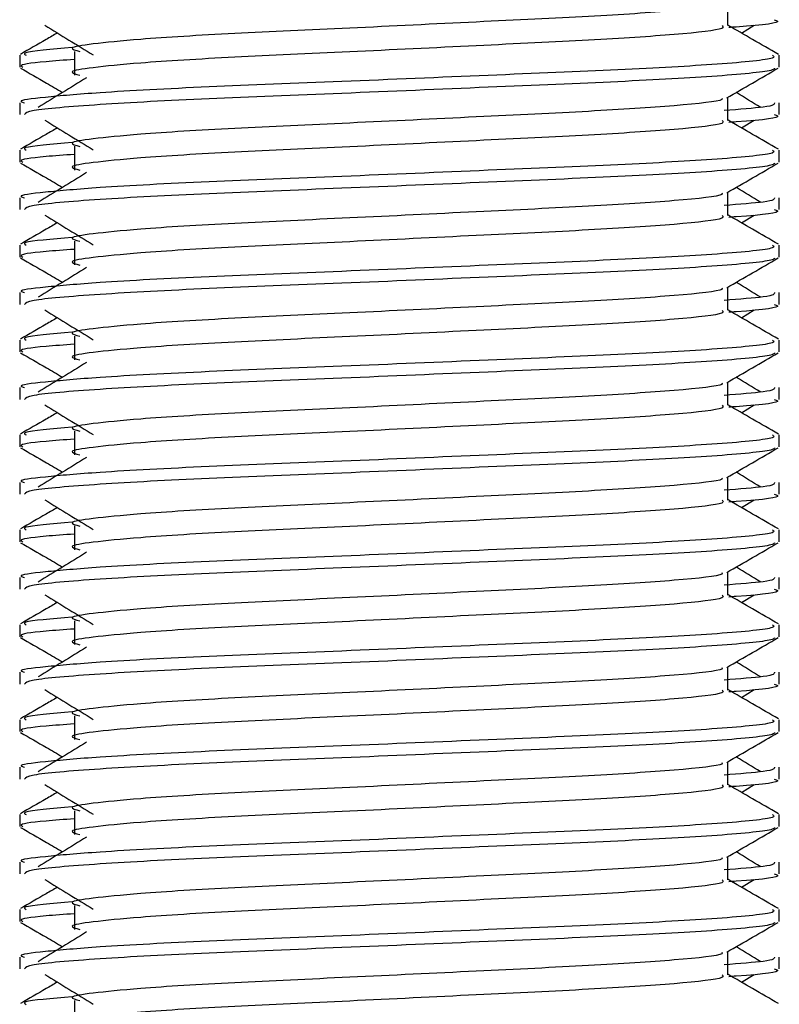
# Model space of a CAD drawing. Header units: millimetres. Extents: x 0 to 420, y 0 to 297.
# Tile 55 of 81: x 270.98 to 272.85, y 176.37 to 178.8. Entities that reach past the tile are written whole.
import ezdxf

# ---------------------------------------------------------------- set-up
doc = ezdxf.new("R2010")
doc.units = ezdxf.units.MM

msp = doc.modelspace()

# ---------------------------------------------------------------- linework, layer by layer
at = {"color": 7, "linetype": 'Continuous', "lineweight": 25}
for p, q in [((272.7246, 178.788), (272.7246, 178.8451)), ((272.7584, 178.7696), (272.7898, 178.7888)), ((271.1114, 178.7242), (271.1114, 178.6656)), ((270.9765, 178.7145), (270.9765, 178.6852)), ((272.8515, 178.6852), (272.8515, 178.7145)), ((272.7246, 178.5536), (272.7246, 178.6107)), ((270.9765, 178.5973), (270.9765, 178.5681)), ((272.8515, 178.5681), (272.8515, 178.5973)), ((272.7584, 178.5353), (272.7898, 178.5545)), ((271.1114, 178.4898), (271.1114, 178.4312)), ((270.9765, 178.4801), (270.9765, 178.4509)), ((272.8515, 178.4509), (272.8515, 178.4801)), ((270.9765, 178.3629), (270.9765, 178.3337)), ((272.7246, 178.3192), (272.7246, 178.3764)), ((272.8515, 178.3337), (272.8515, 178.3629)), ((272.7584, 178.3009), (272.7898, 178.3201)), ((270.9765, 178.2457), (270.9765, 178.2165)), ((271.1114, 178.2554), (271.1114, 178.1968)), ((272.8515, 178.2165), (272.8515, 178.2457)), ((272.7246, 178.0849), (272.7246, 178.142)), ((270.9765, 178.1286), (270.9765, 178.0994)), ((272.8515, 178.0994), (272.8515, 178.1286)), ((272.7584, 178.0665), (272.7898, 178.0857)), ((271.1114, 178.021), (271.1114, 177.9624)), ((270.9765, 178.0113), (270.9765, 177.9821)), ((272.8515, 177.9821), (272.8515, 178.0113)), ((272.7246, 177.8505), (272.7246, 177.9076)), ((270.9765, 177.8942), (270.9765, 177.865)), ((272.8515, 177.865), (272.8515, 177.8942)), ((272.7584, 177.8321), (272.7898, 177.8513)), ((270.9765, 177.777), (270.9765, 177.7477)), ((271.1114, 177.7867), (271.1114, 177.7281)), ((272.8515, 177.7477), (272.8515, 177.777)), ((270.9765, 177.6598), (270.9765, 177.6306)), ((272.7246, 177.6161), (272.7246, 177.6732)), ((272.8515, 177.6306), (272.8515, 177.6598)), ((272.7584, 177.5978), (272.7898, 177.617)), ((270.9765, 177.5426), (270.9765, 177.5134)), ((271.1114, 177.5523), (271.1114, 177.4937)), ((272.8515, 177.5134), (272.8515, 177.5426)), ((272.7246, 177.3817), (272.7246, 177.4389)), ((270.9765, 177.4254), (270.9765, 177.3962)), ((272.8515, 177.3962), (272.8515, 177.4254)), ((272.7584, 177.3634), (272.7898, 177.3826)), ((271.1114, 177.3179), (271.1114, 177.2593)), ((270.9765, 177.3082), (270.9765, 177.279)), ((272.8515, 177.279), (272.8515, 177.3082)), ((272.7246, 177.1473), (272.7246, 177.2045)), ((270.9765, 177.1911), (270.9765, 177.1618)), ((272.8515, 177.1618), (272.8515, 177.1911)), ((272.7584, 177.129), (272.7898, 177.1482)), ((270.9765, 177.0738), (270.9765, 177.0446)), ((271.1114, 177.0835), (271.1114, 177.0249)), ((272.8515, 177.0446), (272.8515, 177.0738)), ((270.9765, 176.9567), (270.9765, 176.9275)), ((272.7246, 176.913), (272.7246, 176.9701)), ((272.8515, 176.9275), (272.8515, 176.9567)), ((272.7584, 176.8946), (272.7898, 176.9138)), ((270.9765, 176.8395), (270.9765, 176.8102)), ((271.1114, 176.8492), (271.1114, 176.7906)), ((272.8515, 176.8102), (272.8515, 176.8395)), ((272.7246, 176.6786), (272.7246, 176.7357)), ((270.9765, 176.7223), (270.9765, 176.6931)), ((272.8515, 176.6931), (272.8515, 176.7223)), ((272.7584, 176.6602), (272.7898, 176.6795)), ((271.1114, 176.6148), (271.1114, 176.5562)), ((270.9765, 176.6051), (270.9765, 176.5759)), ((272.8515, 176.5759), (272.8515, 176.6051)), ((270.9765, 176.4879), (270.9765, 176.4587)), ((272.7246, 176.4442), (272.7246, 176.5014)), ((272.8515, 176.4587), (272.8515, 176.4879)), ((272.7584, 176.4259), (272.7898, 176.4451)), ((271.1114, 176.3804), (271.1114, 176.3218))]:
    msp.add_line(p, q, dxfattribs=at)
for points, knots in [([(272.7103, 178.8435), (272.7112, 178.8421), (272.7155, 178.8363), (272.6052, 178.8242), (272.3933, 178.8105), (272.1051, 178.7969), (271.7923, 178.7814), (271.496, 178.7685), (271.277, 178.7552), (271.1508, 178.7424), (271.0919, 178.7331), (271.1149, 178.7268), (271.1251, 178.7239)], [0, 0, 0, 0, 0.035107, 0.156135, 0.273953, 0.391653, 0.512699, 0.629093, 0.748412, 0.840135, 0.92875, 1, 1, 1, 1]), ([(272.8393, 178.8025), (272.8428, 178.8014), (272.8603, 178.7958), (272.8151, 178.7888), (272.7333, 178.7835), (272.7272, 178.7831)], [0, 0, 0, 0, 0.18373, 0.938556, 1, 1, 1, 1]), ([(271.0382, 178.7888), (271.0582, 178.7766), (271.0981, 178.7521), (271.138, 178.7277), (271.1579, 178.7154)], [0, 0, 0, 0, 0.500011, 1, 1, 1, 1]), ([(272.7106, 178.7878), (272.7132, 178.7855), (272.7209, 178.7787), (272.6068, 178.7656), (272.3928, 178.7519), (272.1052, 178.7383), (271.7922, 178.7228), (271.496, 178.7099), (271.277, 178.6966), (271.1508, 178.6838), (271.0919, 178.6745), (271.1149, 178.6682), (271.1251, 178.6654)], [0, 0, 0, 0, 0.059132, 0.177163, 0.292064, 0.406849, 0.524898, 0.638409, 0.754774, 0.844226, 0.930647, 1, 1, 1, 1]), ([(272.8497, 178.7168), (272.8285, 178.7291), (272.7868, 178.7532), (272.7451, 178.7773), (272.7246, 178.7892)], [0, 0, 0, 0, 0.508368, 1, 1, 1, 1]), ([(271.0695, 178.7696), (271.0603, 178.7643), (271.0299, 178.7467), (270.9995, 178.7291), (270.9783, 178.7168)], [0, 0, 0, 0, 0.303338, 1, 1, 1, 1]), ([(271.1062, 178.7337), (271.0555, 178.7294), (270.9775, 178.7227), (270.9888, 178.7166), (270.9927, 178.7145)], [0, 0, 0, 0, 0.651043, 1, 1, 1, 1]), ([(272.8353, 178.7145), (272.8382, 178.7122), (272.847, 178.7054), (272.7152, 178.6924), (272.4678, 178.6787), (272.1352, 178.6651), (271.7731, 178.6496), (271.4308, 178.6366), (271.1764, 178.6233), (271.0339, 178.6106), (270.9688, 178.6029), (270.9845, 178.5984), (270.9882, 178.5973)], [0, 0, 0, 0, 0.0610772, 0.1845123, 0.3046768, 0.4247211, 0.5481742, 0.6668878, 0.7885815, 0.8821287, 0.9725098, 1, 1, 1, 1]), ([(271.1114, 178.7042), (271.0865, 178.7024), (271.0099, 178.6968), (270.9734, 178.6908), (270.9822, 178.6863), (270.9843, 178.6852)], [0, 0, 0, 0, 0.270543, 0.831179, 1, 1, 1, 1]), ([(270.9787, 178.6829), (270.9999, 178.6706), (271.0345, 178.6506), (271.0691, 178.6306), (271.0824, 178.6229)], [0, 0, 0, 0, 0.61317, 1, 1, 1, 1]), ([(272.8403, 178.6827), (272.8396, 178.6813), (272.8366, 178.6752), (272.7155, 178.6631), (272.4677, 178.6494), (272.1351, 178.6358), (271.7734, 178.6203), (271.4296, 178.6073), (271.159, 178.5928), (270.9959, 178.579), (270.9908, 178.5713), (270.9886, 178.5681)], [0, 0, 0, 0, 0.039912, 0.166158, 0.289058, 0.411836, 0.5381, 0.659517, 0.783982, 0.909693, 1, 1, 1, 1]), ([(272.7221, 178.6093), (272.7433, 178.6215), (272.7857, 178.6461), (272.8281, 178.6706), (272.8493, 178.6829)], [0, 0, 0, 0, 0.499936, 1, 1, 1, 1]), ([(271.1417, 178.6592), (271.1217, 178.6469), (271.0818, 178.6225), (271.0419, 178.598), (271.022, 178.5858)], [0, 0, 0, 0, 0.49999, 1, 1, 1, 1]), ([(272.7103, 178.6091), (272.7112, 178.6078), (272.7155, 178.6019), (272.6052, 178.5898), (272.3933, 178.5762), (272.1051, 178.5625), (271.7923, 178.5471), (271.496, 178.5341), (271.277, 178.5208), (271.1508, 178.5081), (271.0919, 178.4987), (271.1149, 178.4924), (271.1251, 178.4896)], [0, 0, 0, 0, 0.035107, 0.156135, 0.273953, 0.391653, 0.512699, 0.629093, 0.748412, 0.840135, 0.92875, 1, 1, 1, 1]), ([(272.806, 178.5858), (272.7861, 178.598), (272.7659, 178.6104), (272.7458, 178.6227), (272.7456, 178.6229)], [0, 0, 0, 0, 0.989832, 1, 1, 1, 1]), ([(272.8398, 178.5973), (272.8399, 178.5938), (272.8402, 178.5876), (272.7533, 178.5809), (272.7158, 178.578)], [0, 0, 0, 0, 0.567169, 1, 1, 1, 1]), ([(271.0382, 178.5545), (271.0582, 178.5422), (271.0981, 178.5178), (271.138, 178.4933), (271.1579, 178.4811)], [0, 0, 0, 0, 0.500011, 1, 1, 1, 1]), ([(272.7106, 178.5534), (272.7132, 178.5512), (272.7209, 178.5443), (272.6068, 178.5312), (272.3928, 178.5176), (272.1052, 178.5039), (271.7922, 178.4885), (271.496, 178.4755), (271.277, 178.4622), (271.1508, 178.4495), (271.0919, 178.4401), (271.1149, 178.4338), (271.1251, 178.431)], [0, 0, 0, 0, 0.059132, 0.177163, 0.292064, 0.406849, 0.524898, 0.638409, 0.754774, 0.844226, 0.930647, 1, 1, 1, 1]), ([(272.8497, 178.4824), (272.8285, 178.4947), (272.7868, 178.5188), (272.7451, 178.543), (272.7246, 178.5548)], [0, 0, 0, 0, 0.508368, 1, 1, 1, 1]), ([(272.8393, 178.5681), (272.8428, 178.567), (272.8603, 178.5614), (272.8151, 178.5544), (272.7333, 178.5492), (272.7272, 178.5488)], [0, 0, 0, 0, 0.18373, 0.938556, 1, 1, 1, 1]), ([(271.0695, 178.5353), (271.0603, 178.5299), (271.0299, 178.5123), (270.9995, 178.4947), (270.9783, 178.4824)], [0, 0, 0, 0, 0.303338, 1, 1, 1, 1]), ([(271.1062, 178.4993), (271.0555, 178.495), (270.9775, 178.4883), (270.9888, 178.4822), (270.9927, 178.4801)], [0, 0, 0, 0, 0.651043, 1, 1, 1, 1]), ([(272.8353, 178.4801), (272.8382, 178.4779), (272.847, 178.4711), (272.7152, 178.458), (272.4678, 178.4443), (272.1352, 178.4307), (271.7731, 178.4152), (271.4308, 178.4023), (271.1764, 178.389), (271.0339, 178.3762), (270.9688, 178.3686), (270.9845, 178.364), (270.9882, 178.3629)], [0, 0, 0, 0, 0.061077, 0.184512, 0.304677, 0.424721, 0.548174, 0.666888, 0.788581, 0.882129, 0.97251, 1, 1, 1, 1]), ([(271.1114, 178.4698), (271.0865, 178.468), (271.0099, 178.4624), (270.9734, 178.4564), (270.9822, 178.4519), (270.9843, 178.4509)], [0, 0, 0, 0, 0.270543, 0.831179, 1, 1, 1, 1]), ([(270.9787, 178.4485), (270.9999, 178.4362), (271.0345, 178.4162), (271.0691, 178.3962), (271.0824, 178.3885)], [0, 0, 0, 0, 0.61317, 1, 1, 1, 1]), ([(272.8403, 178.4484), (272.8396, 178.4469), (272.8366, 178.4408), (272.7155, 178.4287), (272.4677, 178.415), (272.1351, 178.4014), (271.7734, 178.3859), (271.4296, 178.373), (271.159, 178.3585), (270.9959, 178.3446), (270.9908, 178.3369), (270.9886, 178.3337)], [0, 0, 0, 0, 0.039912, 0.166158, 0.289058, 0.411836, 0.5381, 0.659517, 0.783982, 0.909693, 1, 1, 1, 1]), ([(272.7221, 178.3749), (272.7433, 178.3872), (272.7857, 178.4117), (272.8281, 178.4362), (272.8493, 178.4485)], [0, 0, 0, 0, 0.499936, 1, 1, 1, 1]), ([(271.1417, 178.4248), (271.1217, 178.4126), (271.0818, 178.3881), (271.0419, 178.3636), (271.022, 178.3514)], [0, 0, 0, 0, 0.49999, 1, 1, 1, 1]), ([(272.806, 178.3514), (272.7861, 178.3636), (272.7659, 178.376), (272.7458, 178.3884), (272.7456, 178.3885)], [0, 0, 0, 0, 0.989832, 1, 1, 1, 1]), ([(272.7103, 178.3747), (272.7112, 178.3734), (272.7155, 178.3675), (272.6052, 178.3554), (272.3933, 178.3418), (272.1051, 178.3282), (271.7923, 178.3127), (271.496, 178.2997), (271.277, 178.2864), (271.1508, 178.2737), (271.0919, 178.2643), (271.1149, 178.258), (271.1251, 178.2552)], [0, 0, 0, 0, 0.035107, 0.156135, 0.273953, 0.391653, 0.512699, 0.629093, 0.748412, 0.840135, 0.92875, 1, 1, 1, 1]), ([(272.8398, 178.3629), (272.8399, 178.3594), (272.8402, 178.3533), (272.7533, 178.3466), (272.7158, 178.3437)], [0, 0, 0, 0, 0.567169, 1, 1, 1, 1]), ([(271.0382, 178.3201), (271.0582, 178.3079), (271.0981, 178.2834), (271.138, 178.2589), (271.1579, 178.2467)], [0, 0, 0, 0, 0.500011, 1, 1, 1, 1]), ([(272.7106, 178.319), (272.7132, 178.3168), (272.7209, 178.31), (272.6068, 178.2969), (272.3928, 178.2832), (272.1052, 178.2696), (271.7922, 178.2541), (271.496, 178.2411), (271.277, 178.2278), (271.1508, 178.2151), (271.0919, 178.2057), (271.1149, 178.1994), (271.1251, 178.1966)], [0, 0, 0, 0, 0.059132, 0.177163, 0.292064, 0.406849, 0.524898, 0.638409, 0.754774, 0.844226, 0.930647, 1, 1, 1, 1]), ([(272.8497, 178.2481), (272.8285, 178.2603), (272.7868, 178.2844), (272.7451, 178.3086), (272.7246, 178.3204)], [0, 0, 0, 0, 0.508368, 1, 1, 1, 1]), ([(272.8393, 178.3337), (272.8428, 178.3326), (272.8603, 178.327), (272.8151, 178.32), (272.7333, 178.3148), (272.7272, 178.3144)], [0, 0, 0, 0, 0.18373, 0.938556, 1, 1, 1, 1]), ([(271.0695, 178.3009), (271.0603, 178.2955), (271.0299, 178.2779), (270.9995, 178.2603), (270.9783, 178.2481)], [0, 0, 0, 0, 0.303338, 1, 1, 1, 1]), ([(271.1062, 178.2649), (271.0555, 178.2606), (270.9775, 178.254), (270.9888, 178.2479), (270.9927, 178.2457)], [0, 0, 0, 0, 0.651043, 1, 1, 1, 1]), ([(272.8353, 178.2457), (272.8382, 178.2435), (272.847, 178.2367), (272.7152, 178.2236), (272.4678, 178.21), (272.1352, 178.1963), (271.7731, 178.1808), (271.4308, 178.1679), (271.1764, 178.1546), (271.0339, 178.1418), (270.9688, 178.1342), (270.9845, 178.1296), (270.9882, 178.1286)], [0, 0, 0, 0, 0.061077, 0.184512, 0.304677, 0.424721, 0.548174, 0.666888, 0.788581, 0.882129, 0.97251, 1, 1, 1, 1]), ([(270.9787, 178.2141), (270.9999, 178.2019), (271.0345, 178.1819), (271.0691, 178.1618), (271.0824, 178.1541)], [0, 0, 0, 0, 0.61317, 1, 1, 1, 1]), ([(271.1114, 178.2354), (271.0865, 178.2336), (271.0099, 178.228), (270.9734, 178.2221), (270.9822, 178.2175), (270.9843, 178.2165)], [0, 0, 0, 0, 0.270543, 0.831179, 1, 1, 1, 1]), ([(272.8403, 178.214), (272.8396, 178.2125), (272.8366, 178.2065), (272.7155, 178.1943), (272.4677, 178.1807), (272.1351, 178.167), (271.7734, 178.1515), (271.4296, 178.1386), (271.159, 178.1241), (270.9959, 178.1103), (270.9908, 178.1026), (270.9886, 178.0994)], [0, 0, 0, 0, 0.039912, 0.166158, 0.289058, 0.411836, 0.5381, 0.659517, 0.783982, 0.909693, 1, 1, 1, 1]), ([(272.7221, 178.1405), (272.7433, 178.1528), (272.7857, 178.1773), (272.8281, 178.2019), (272.8493, 178.2141)], [0, 0, 0, 0, 0.499936, 1, 1, 1, 1]), ([(271.1417, 178.1904), (271.1217, 178.1782), (271.0818, 178.1537), (271.0419, 178.1293), (271.022, 178.117)], [0, 0, 0, 0, 0.49999, 1, 1, 1, 1]), ([(272.7103, 178.1403), (272.7112, 178.139), (272.7155, 178.1331), (272.6052, 178.1211), (272.3933, 178.1074), (272.1051, 178.0938), (271.7923, 178.0783), (271.496, 178.0653), (271.277, 178.052), (271.1508, 178.0393), (271.0919, 178.03), (271.1149, 178.0236), (271.1251, 178.0208)], [0, 0, 0, 0, 0.035107, 0.156135, 0.273953, 0.391653, 0.512699, 0.629093, 0.748412, 0.840135, 0.92875, 1, 1, 1, 1]), ([(272.806, 178.117), (272.7861, 178.1293), (272.7659, 178.1416), (272.7458, 178.154), (272.7456, 178.1541)], [0, 0, 0, 0, 0.989832, 1, 1, 1, 1]), ([(272.8398, 178.1286), (272.8399, 178.1251), (272.8402, 178.1189), (272.7533, 178.1122), (272.7158, 178.1093)], [0, 0, 0, 0, 0.567169, 1, 1, 1, 1]), ([(272.8393, 178.0994), (272.8428, 178.0983), (272.8603, 178.0926), (272.8151, 178.0857), (272.7333, 178.0804), (272.7272, 178.08)], [0, 0, 0, 0, 0.18373, 0.938556, 1, 1, 1, 1]), ([(271.0382, 178.0857), (271.0582, 178.0735), (271.0981, 178.049), (271.138, 178.0245), (271.1579, 178.0123)], [0, 0, 0, 0, 0.500011, 1, 1, 1, 1]), ([(272.7106, 178.0847), (272.7132, 178.0824), (272.7209, 178.0756), (272.6068, 178.0625), (272.3928, 178.0488), (272.1052, 178.0352), (271.7922, 178.0197), (271.496, 178.0067), (271.277, 177.9934), (271.1508, 177.9807), (271.0919, 177.9714), (271.1149, 177.9651), (271.1251, 177.9622)], [0, 0, 0, 0, 0.059132, 0.177163, 0.292064, 0.406849, 0.524898, 0.638409, 0.754774, 0.844226, 0.930647, 1, 1, 1, 1]), ([(272.8497, 178.0137), (272.8285, 178.0259), (272.7868, 178.0501), (272.7451, 178.0742), (272.7246, 178.0861)], [0, 0, 0, 0, 0.508368, 1, 1, 1, 1]), ([(271.0695, 178.0665), (271.0603, 178.0612), (271.0299, 178.0436), (270.9995, 178.0259), (270.9783, 178.0137)], [0, 0, 0, 0, 0.3033381, 1, 1, 1, 1]), ([(271.1062, 178.0305), (271.0555, 178.0262), (270.9775, 178.0196), (270.9888, 178.0135), (270.9927, 178.0113)], [0, 0, 0, 0, 0.651043, 1, 1, 1, 1]), ([(272.8353, 178.0113), (272.8382, 178.0091), (272.847, 178.0023), (272.7152, 177.9893), (272.4678, 177.9756), (272.1352, 177.9619), (271.7731, 177.9465), (271.4308, 177.9335), (271.1764, 177.9202), (271.0339, 177.9075), (270.9688, 177.8998), (270.9845, 177.8953), (270.9882, 177.8942)], [0, 0, 0, 0, 0.061077, 0.184512, 0.304677, 0.424721, 0.548174, 0.666888, 0.788581, 0.882129, 0.97251, 1, 1, 1, 1]), ([(271.1114, 178.0011), (271.0865, 177.9992), (271.0099, 177.9936), (270.9734, 177.9877), (270.9822, 177.9832), (270.9843, 177.9821)], [0, 0, 0, 0, 0.270543, 0.831179, 1, 1, 1, 1]), ([(270.9787, 177.9798), (270.9999, 177.9675), (271.0345, 177.9475), (271.0691, 177.9275), (271.0824, 177.9197)], [0, 0, 0, 0, 0.61317, 1, 1, 1, 1]), ([(272.8403, 177.9796), (272.8396, 177.9781), (272.8366, 177.9721), (272.7155, 177.9599), (272.4677, 177.9463), (272.1351, 177.9326), (271.7734, 177.9172), (271.4296, 177.9042), (271.159, 177.8897), (270.9959, 177.8759), (270.9908, 177.8682), (270.9886, 177.865)], [0, 0, 0, 0, 0.039912, 0.166158, 0.289058, 0.411836, 0.5381, 0.659517, 0.783982, 0.909693, 1, 1, 1, 1]), ([(272.7221, 177.9061), (272.7433, 177.9184), (272.7857, 177.943), (272.8281, 177.9675), (272.8493, 177.9798)], [0, 0, 0, 0, 0.499936, 1, 1, 1, 1]), ([(271.1417, 177.9561), (271.1217, 177.9438), (271.0818, 177.9194), (271.0419, 177.8949), (271.022, 177.8827)], [0, 0, 0, 0, 0.49999, 1, 1, 1, 1]), ([(272.7103, 177.906), (272.7112, 177.9046), (272.7155, 177.8988), (272.6052, 177.8867), (272.3933, 177.873), (272.1051, 177.8594), (271.7923, 177.8439), (271.496, 177.831), (271.277, 177.8177), (271.1508, 177.8049), (271.0919, 177.7956), (271.1149, 177.7893), (271.1251, 177.7864)], [0, 0, 0, 0, 0.035107, 0.156135, 0.273953, 0.391653, 0.512699, 0.629093, 0.748412, 0.840135, 0.92875, 1, 1, 1, 1]), ([(272.806, 177.8827), (272.7861, 177.8949), (272.7659, 177.9072), (272.7458, 177.9196), (272.7456, 177.9197)], [0, 0, 0, 0, 0.989832, 1, 1, 1, 1]), ([(272.8398, 177.8942), (272.8399, 177.8907), (272.8402, 177.8845), (272.7533, 177.8778), (272.7158, 177.8749)], [0, 0, 0, 0, 0.567169, 1, 1, 1, 1]), ([(271.0382, 177.8513), (271.0582, 177.8391), (271.0981, 177.8146), (271.138, 177.7902), (271.1579, 177.7779)], [0, 0, 0, 0, 0.500011, 1, 1, 1, 1]), ([(272.7106, 177.8503), (272.7132, 177.848), (272.7209, 177.8412), (272.6068, 177.8281), (272.3928, 177.8144), (272.1052, 177.8008), (271.7922, 177.7853), (271.496, 177.7724), (271.277, 177.7591), (271.1508, 177.7463), (271.0919, 177.737), (271.1149, 177.7307), (271.1251, 177.7279)], [0, 0, 0, 0, 0.059132, 0.177163, 0.292064, 0.406849, 0.524898, 0.638409, 0.754774, 0.844226, 0.930647, 1, 1, 1, 1]), ([(272.8497, 177.7793), (272.8285, 177.7916), (272.7868, 177.8157), (272.7451, 177.8398), (272.7246, 177.8517)], [0, 0, 0, 0, 0.5083681, 1, 1, 1, 1]), ([(272.8393, 177.865), (272.8428, 177.8639), (272.8603, 177.8583), (272.8151, 177.8513), (272.7333, 177.846), (272.7272, 177.8456)], [0, 0, 0, 0, 0.18373, 0.938556, 1, 1, 1, 1]), ([(271.0695, 177.8321), (271.0603, 177.8268), (271.0299, 177.8092), (270.9995, 177.7916), (270.9783, 177.7793)], [0, 0, 0, 0, 0.303338, 1, 1, 1, 1]), ([(272.8353, 177.777), (272.8382, 177.7747), (272.847, 177.7679), (272.7152, 177.7549), (272.4678, 177.7412), (272.1352, 177.7276), (271.7731, 177.7121), (271.4308, 177.6991), (271.1764, 177.6858), (271.0339, 177.6731), (270.9688, 177.6654), (270.9845, 177.6609), (270.9882, 177.6598)], [0, 0, 0, 0, 0.061077, 0.184512, 0.304677, 0.424721, 0.548174, 0.666888, 0.788581, 0.882129, 0.97251, 1, 1, 1, 1]), ([(271.1062, 177.7962), (271.0555, 177.7919), (270.9775, 177.7852), (270.9888, 177.7791), (270.9927, 177.777)], [0, 0, 0, 0, 0.651043, 1, 1, 1, 1]), ([(271.1114, 177.7667), (271.0865, 177.7649), (271.0099, 177.7593), (270.9734, 177.7533), (270.9822, 177.7488), (270.9843, 177.7477)], [0, 0, 0, 0, 0.270543, 0.831179, 1, 1, 1, 1]), ([(270.9787, 177.7454), (270.9999, 177.7331), (271.0345, 177.7131), (271.0691, 177.6931), (271.0824, 177.6854)], [0, 0, 0, 0, 0.61317, 1, 1, 1, 1]), ([(272.8403, 177.7452), (272.8396, 177.7438), (272.8366, 177.7377), (272.7155, 177.7256), (272.4677, 177.7119), (272.1351, 177.6983), (271.7734, 177.6828), (271.4296, 177.6698), (271.159, 177.6553), (270.9959, 177.6415), (270.9908, 177.6338), (270.9886, 177.6306)], [0, 0, 0, 0, 0.039912, 0.166158, 0.289058, 0.411836, 0.5381, 0.659517, 0.783982, 0.909693, 1, 1, 1, 1]), ([(272.7221, 177.6718), (272.7433, 177.684), (272.7857, 177.7086), (272.8281, 177.7331), (272.8493, 177.7454)], [0, 0, 0, 0, 0.499936, 1, 1, 1, 1]), ([(271.1417, 177.7217), (271.1217, 177.7094), (271.0818, 177.685), (271.0419, 177.6605), (271.022, 177.6483)], [0, 0, 0, 0, 0.49999, 1, 1, 1, 1]), ([(272.806, 177.6483), (272.7861, 177.6605), (272.7659, 177.6729), (272.7458, 177.6852), (272.7456, 177.6854)], [0, 0, 0, 0, 0.989832, 1, 1, 1, 1]), ([(272.7103, 177.6716), (272.7112, 177.6703), (272.7155, 177.6644), (272.6052, 177.6523), (272.3933, 177.6387), (272.1051, 177.625), (271.7923, 177.6096), (271.496, 177.5966), (271.277, 177.5833), (271.1508, 177.5706), (271.0919, 177.5612), (271.1149, 177.5549), (271.1251, 177.5521)], [0, 0, 0, 0, 0.035107, 0.156135, 0.273953, 0.391653, 0.512699, 0.629093, 0.748412, 0.840135, 0.92875, 1, 1, 1, 1]), ([(272.8398, 177.6598), (272.8399, 177.6563), (272.8402, 177.6501), (272.7533, 177.6434), (272.7158, 177.6405)], [0, 0, 0, 0, 0.567169, 1, 1, 1, 1]), ([(272.8393, 177.6306), (272.8428, 177.6295), (272.8603, 177.6239), (272.8151, 177.6169), (272.7333, 177.6117), (272.7272, 177.6113)], [0, 0, 0, 0, 0.18373, 0.938556, 1, 1, 1, 1]), ([(271.0382, 177.617), (271.0582, 177.6047), (271.0981, 177.5803), (271.138, 177.5558), (271.1579, 177.5436)], [0, 0, 0, 0, 0.500011, 1, 1, 1, 1]), ([(272.7106, 177.6159), (272.7132, 177.6136), (272.7209, 177.6068), (272.6068, 177.5937), (272.3928, 177.5801), (272.1052, 177.5664), (271.7922, 177.551), (271.496, 177.538), (271.277, 177.5247), (271.1508, 177.512), (271.0919, 177.5026), (271.1149, 177.4963), (271.1251, 177.4935)], [0, 0, 0, 0, 0.059132, 0.177163, 0.292064, 0.406849, 0.524898, 0.638409, 0.754774, 0.844226, 0.930647, 1, 1, 1, 1]), ([(272.8497, 177.5449), (272.8285, 177.5572), (272.7868, 177.5813), (272.7451, 177.6055), (272.7246, 177.6173)], [0, 0, 0, 0, 0.508368, 1, 1, 1, 1]), ([(271.0695, 177.5978), (271.0603, 177.5924), (271.0299, 177.5748), (270.9995, 177.5572), (270.9783, 177.5449)], [0, 0, 0, 0, 0.303338, 1, 1, 1, 1]), ([(271.1062, 177.5618), (271.0555, 177.5575), (270.9775, 177.5508), (270.9888, 177.5447), (270.9927, 177.5426)], [0, 0, 0, 0, 0.651043, 1, 1, 1, 1]), ([(272.8353, 177.5426), (272.8382, 177.5403), (272.847, 177.5336), (272.7152, 177.5205), (272.4678, 177.5068), (272.1352, 177.4932), (271.7731, 177.4777), (271.4308, 177.4648), (271.1764, 177.4515), (271.0339, 177.4387), (270.9688, 177.431), (270.9845, 177.4265), (270.9882, 177.4254)], [0, 0, 0, 0, 0.061077, 0.184512, 0.304677, 0.424721, 0.548174, 0.666888, 0.788581, 0.882129, 0.97251, 1, 1, 1, 1]), ([(271.1114, 177.5323), (271.0865, 177.5305), (271.0099, 177.5249), (270.9734, 177.5189), (270.9822, 177.5144), (270.9843, 177.5134)], [0, 0, 0, 0, 0.270543, 0.831179, 1, 1, 1, 1]), ([(270.9787, 177.511), (270.9999, 177.4987), (271.0345, 177.4787), (271.0691, 177.4587), (271.0824, 177.451)], [0, 0, 0, 0, 0.61317, 1, 1, 1, 1]), ([(272.8403, 177.5109), (272.8396, 177.5094), (272.8366, 177.5033), (272.7155, 177.4912), (272.4677, 177.4775), (272.1351, 177.4639), (271.7734, 177.4484), (271.4296, 177.4355), (271.159, 177.421), (270.9959, 177.4071), (270.9908, 177.3994), (270.9886, 177.3962)], [0, 0, 0, 0, 0.0399117, 0.1661575, 0.2890582, 0.4118359, 0.5381002, 0.6595169, 0.7839817, 0.9096926, 1, 1, 1, 1]), ([(272.7221, 177.4374), (272.7433, 177.4497), (272.7857, 177.4742), (272.8281, 177.4987), (272.8493, 177.511)], [0, 0, 0, 0, 0.499936, 1, 1, 1, 1]), ([(271.1417, 177.4873), (271.1217, 177.4751), (271.0818, 177.4506), (271.0419, 177.4261), (271.022, 177.4139)], [0, 0, 0, 0, 0.49999, 1, 1, 1, 1]), ([(272.7103, 177.4372), (272.7112, 177.4359), (272.7155, 177.43), (272.6052, 177.4179), (272.3933, 177.4043), (272.1051, 177.3906), (271.7923, 177.3752), (271.496, 177.3622), (271.277, 177.3489), (271.1508, 177.3362), (271.0919, 177.3268), (271.1149, 177.3205), (271.1251, 177.3177)], [0, 0, 0, 0, 0.035107, 0.156135, 0.273953, 0.391653, 0.512699, 0.629093, 0.748412, 0.840135, 0.92875, 1, 1, 1, 1]), ([(272.806, 177.4139), (272.7861, 177.4261), (272.7659, 177.4385), (272.7458, 177.4509), (272.7456, 177.451)], [0, 0, 0, 0, 0.989832, 1, 1, 1, 1]), ([(272.8398, 177.4254), (272.8399, 177.4219), (272.8402, 177.4158), (272.7533, 177.4091), (272.7158, 177.4062)], [0, 0, 0, 0, 0.567169, 1, 1, 1, 1]), ([(272.8393, 177.3962), (272.8428, 177.3951), (272.8603, 177.3895), (272.8151, 177.3825), (272.7333, 177.3773), (272.7272, 177.3769)], [0, 0, 0, 0, 0.18373, 0.938556, 1, 1, 1, 1]), ([(271.0695, 177.3634), (271.0603, 177.358), (271.0299, 177.3404), (270.9995, 177.3228), (270.9783, 177.3106)], [0, 0, 0, 0, 0.3033381, 1, 1, 1, 1]), ([(271.0382, 177.3826), (271.0582, 177.3704), (271.0981, 177.3459), (271.138, 177.3214), (271.1579, 177.3092)], [0, 0, 0, 0, 0.500011, 1, 1, 1, 1]), ([(272.7106, 177.3815), (272.7132, 177.3793), (272.7209, 177.3725), (272.6068, 177.3594), (272.3928, 177.3457), (272.1052, 177.3321), (271.7922, 177.3166), (271.496, 177.3036), (271.277, 177.2903), (271.1508, 177.2776), (271.0919, 177.2682), (271.1149, 177.2619), (271.1251, 177.2591)], [0, 0, 0, 0, 0.059132, 0.177163, 0.292064, 0.406849, 0.524898, 0.638409, 0.754774, 0.844226, 0.930647, 1, 1, 1, 1]), ([(272.8497, 177.3106), (272.8285, 177.3228), (272.7868, 177.3469), (272.7451, 177.3711), (272.7246, 177.3829)], [0, 0, 0, 0, 0.508368, 1, 1, 1, 1]), ([(271.1062, 177.3274), (271.0555, 177.3231), (270.9775, 177.3165), (270.9888, 177.3104), (270.9927, 177.3082)], [0, 0, 0, 0, 0.651043, 1, 1, 1, 1]), ([(272.8353, 177.3082), (272.8382, 177.306), (272.847, 177.2992), (272.7152, 177.2861), (272.4678, 177.2725), (272.1352, 177.2588), (271.7731, 177.2433), (271.4308, 177.2304), (271.1764, 177.2171), (271.0339, 177.2043), (270.9688, 177.1967), (270.9845, 177.1921), (270.9882, 177.1911)], [0, 0, 0, 0, 0.061077, 0.184512, 0.304677, 0.424721, 0.548174, 0.666888, 0.788581, 0.882129, 0.97251, 1, 1, 1, 1]), ([(271.1114, 177.2979), (271.0865, 177.2961), (271.0099, 177.2905), (270.9734, 177.2846), (270.9822, 177.28), (270.9843, 177.279)], [0, 0, 0, 0, 0.270543, 0.831179, 1, 1, 1, 1]), ([(270.9787, 177.2766), (270.9999, 177.2644), (271.0345, 177.2444), (271.0691, 177.2243), (271.0824, 177.2166)], [0, 0, 0, 0, 0.61317, 1, 1, 1, 1]), ([(272.8403, 177.2765), (272.8396, 177.275), (272.8366, 177.269), (272.7155, 177.2568), (272.4677, 177.2432), (272.1351, 177.2295), (271.7734, 177.214), (271.4296, 177.2011), (271.159, 177.1866), (270.9959, 177.1728), (270.9908, 177.1651), (270.9886, 177.1618)], [0, 0, 0, 0, 0.0399117, 0.1661575, 0.2890582, 0.4118359, 0.5381002, 0.6595169, 0.7839817, 0.9096926, 1, 1, 1, 1]), ([(272.7221, 177.203), (272.7433, 177.2153), (272.7857, 177.2398), (272.8281, 177.2644), (272.8493, 177.2766)], [0, 0, 0, 0, 0.499936, 1, 1, 1, 1]), ([(271.1417, 177.2529), (271.1217, 177.2407), (271.0818, 177.2162), (271.0419, 177.1918), (271.022, 177.1795)], [0, 0, 0, 0, 0.49999, 1, 1, 1, 1]), ([(272.806, 177.1795), (272.7861, 177.1918), (272.7659, 177.2041), (272.7458, 177.2165), (272.7456, 177.2166)], [0, 0, 0, 0, 0.989832, 1, 1, 1, 1]), ([(272.7103, 177.2028), (272.7112, 177.2015), (272.7155, 177.1956), (272.6052, 177.1836), (272.3933, 177.1699), (272.1051, 177.1563), (271.7923, 177.1408), (271.496, 177.1278), (271.277, 177.1145), (271.1508, 177.1018), (271.0919, 177.0925), (271.1149, 177.0861), (271.1251, 177.0833)], [0, 0, 0, 0, 0.035107, 0.156135, 0.273953, 0.391653, 0.512699, 0.629093, 0.748412, 0.840135, 0.92875, 1, 1, 1, 1]), ([(272.8398, 177.1911), (272.8399, 177.1876), (272.8402, 177.1814), (272.7533, 177.1747), (272.7158, 177.1718)], [0, 0, 0, 0, 0.567169, 1, 1, 1, 1]), ([(271.0382, 177.1482), (271.0582, 177.136), (271.0981, 177.1115), (271.138, 177.087), (271.1579, 177.0748)], [0, 0, 0, 0, 0.500011, 1, 1, 1, 1]), ([(272.7106, 177.1472), (272.7132, 177.1449), (272.7209, 177.1381), (272.6068, 177.125), (272.3928, 177.1113), (272.1052, 177.0977), (271.7922, 177.0822), (271.496, 177.0692), (271.277, 177.0559), (271.1508, 177.0432), (271.0919, 177.0339), (271.1149, 177.0276), (271.1251, 177.0247)], [0, 0, 0, 0, 0.059132, 0.177163, 0.292064, 0.406849, 0.524898, 0.638409, 0.754774, 0.844226, 0.930647, 1, 1, 1, 1]), ([(272.8497, 177.0762), (272.8285, 177.0884), (272.7868, 177.1126), (272.7451, 177.1367), (272.7246, 177.1486)], [0, 0, 0, 0, 0.508368, 1, 1, 1, 1]), ([(272.8393, 177.1618), (272.8428, 177.1608), (272.8603, 177.1551), (272.8151, 177.1482), (272.7333, 177.1429), (272.7272, 177.1425)], [0, 0, 0, 0, 0.18373, 0.938556, 1, 1, 1, 1]), ([(271.0695, 177.129), (271.0603, 177.1237), (271.0299, 177.106), (270.9995, 177.0884), (270.9783, 177.0762)], [0, 0, 0, 0, 0.303338, 1, 1, 1, 1]), ([(272.8353, 177.0738), (272.8382, 177.0716), (272.847, 177.0648), (272.7152, 177.0518), (272.4678, 177.0381), (272.1352, 177.0244), (271.7731, 177.009), (271.4308, 176.996), (271.1764, 176.9827), (271.0339, 176.97), (270.9688, 176.9623), (270.9845, 176.9577), (270.9882, 176.9567)], [0, 0, 0, 0, 0.061077, 0.184512, 0.304677, 0.424721, 0.548174, 0.666888, 0.788581, 0.882129, 0.97251, 1, 1, 1, 1]), ([(271.1062, 177.093), (271.0555, 177.0887), (270.9775, 177.0821), (270.9888, 177.076), (270.9927, 177.0738)], [0, 0, 0, 0, 0.651043, 1, 1, 1, 1]), ([(271.1114, 177.0636), (271.0865, 177.0617), (271.0099, 177.0561), (270.9734, 177.0502), (270.9822, 177.0457), (270.9843, 177.0446)], [0, 0, 0, 0, 0.270543, 0.831179, 1, 1, 1, 1]), ([(270.9787, 177.0423), (270.9999, 177.03), (271.0345, 177.01), (271.0691, 176.99), (271.0824, 176.9822)], [0, 0, 0, 0, 0.61317, 1, 1, 1, 1]), ([(272.8403, 177.0421), (272.8396, 177.0406), (272.8366, 177.0346), (272.7155, 177.0224), (272.4677, 177.0088), (272.1351, 176.9951), (271.7734, 176.9797), (271.4296, 176.9667), (271.159, 176.9522), (270.9959, 176.9384), (270.9908, 176.9307), (270.9886, 176.9275)], [0, 0, 0, 0, 0.039912, 0.166158, 0.289058, 0.411836, 0.5381, 0.659517, 0.783982, 0.909693, 1, 1, 1, 1]), ([(272.7221, 176.9686), (272.7433, 176.9809), (272.7857, 177.0055), (272.8281, 177.03), (272.8493, 177.0423)], [0, 0, 0, 0, 0.499936, 1, 1, 1, 1]), ([(271.1417, 177.0185), (271.1217, 177.0063), (271.0818, 176.9819), (271.0419, 176.9574), (271.022, 176.9452)], [0, 0, 0, 0, 0.49999, 1, 1, 1, 1]), ([(272.806, 176.9452), (272.7861, 176.9574), (272.7659, 176.9697), (272.7458, 176.9821), (272.7456, 176.9822)], [0, 0, 0, 0, 0.989832, 1, 1, 1, 1]), ([(272.7103, 176.9685), (272.7112, 176.9671), (272.7155, 176.9613), (272.6052, 176.9492), (272.3933, 176.9355), (272.1051, 176.9219), (271.7923, 176.9064), (271.496, 176.8935), (271.277, 176.8802), (271.1508, 176.8674), (271.0919, 176.8581), (271.1149, 176.8518), (271.1251, 176.8489)], [0, 0, 0, 0, 0.035107, 0.156135, 0.273953, 0.391653, 0.512699, 0.629093, 0.748412, 0.840135, 0.92875, 1, 1, 1, 1]), ([(272.8398, 176.9567), (272.8399, 176.9532), (272.8402, 176.947), (272.7533, 176.9403), (272.7158, 176.9374)], [0, 0, 0, 0, 0.567169, 1, 1, 1, 1]), ([(272.8393, 176.9275), (272.8428, 176.9264), (272.8603, 176.9208), (272.8151, 176.9138), (272.7333, 176.9085), (272.7272, 176.9081)], [0, 0, 0, 0, 0.18373, 0.938556, 1, 1, 1, 1]), ([(271.0382, 176.9138), (271.0582, 176.9016), (271.0981, 176.8771), (271.138, 176.8527), (271.1579, 176.8404)], [0, 0, 0, 0, 0.500011, 1, 1, 1, 1]), ([(272.7106, 176.9128), (272.7132, 176.9105), (272.7209, 176.9037), (272.6068, 176.8906), (272.3928, 176.8769), (272.1052, 176.8633), (271.7922, 176.8478), (271.496, 176.8349), (271.277, 176.8216), (271.1508, 176.8088), (271.0919, 176.7995), (271.1149, 176.7932), (271.1251, 176.7904)], [0, 0, 0, 0, 0.059132, 0.177163, 0.292064, 0.406849, 0.524898, 0.638409, 0.754774, 0.844226, 0.930647, 1, 1, 1, 1]), ([(272.8497, 176.8418), (272.8285, 176.8541), (272.7868, 176.8782), (272.7451, 176.9023), (272.7246, 176.9142)], [0, 0, 0, 0, 0.508368, 1, 1, 1, 1]), ([(271.0695, 176.8946), (271.0603, 176.8893), (271.0299, 176.8717), (270.9995, 176.8541), (270.9783, 176.8418)], [0, 0, 0, 0, 0.303338, 1, 1, 1, 1]), ([(271.1062, 176.8587), (271.0555, 176.8544), (270.9775, 176.8477), (270.9888, 176.8416), (270.9927, 176.8395)], [0, 0, 0, 0, 0.651043, 1, 1, 1, 1]), ([(272.8353, 176.8395), (272.8382, 176.8372), (272.847, 176.8304), (272.7152, 176.8174), (272.4678, 176.8037), (272.1352, 176.7901), (271.7731, 176.7746), (271.4308, 176.7616), (271.1764, 176.7483), (271.0339, 176.7356), (270.9688, 176.7279), (270.9845, 176.7234), (270.9882, 176.7223)], [0, 0, 0, 0, 0.061077, 0.184512, 0.304677, 0.424721, 0.548174, 0.666888, 0.788581, 0.882129, 0.97251, 1, 1, 1, 1]), ([(271.1114, 176.8292), (271.0865, 176.8274), (271.0099, 176.8218), (270.9734, 176.8158), (270.9822, 176.8113), (270.9843, 176.8102)], [0, 0, 0, 0, 0.270543, 0.831179, 1, 1, 1, 1]), ([(270.9787, 176.8079), (270.9999, 176.7956), (271.0345, 176.7756), (271.0691, 176.7556), (271.0824, 176.7479)], [0, 0, 0, 0, 0.61317, 1, 1, 1, 1]), ([(272.8403, 176.8077), (272.8396, 176.8063), (272.8366, 176.8002), (272.7155, 176.7881), (272.4677, 176.7744), (272.1351, 176.7608), (271.7734, 176.7453), (271.4296, 176.7323), (271.159, 176.7178), (270.9959, 176.704), (270.9908, 176.6963), (270.9886, 176.6931)], [0, 0, 0, 0, 0.039912, 0.166158, 0.289058, 0.411836, 0.5381, 0.659517, 0.783982, 0.909693, 1, 1, 1, 1]), ([(272.7221, 176.7343), (272.7433, 176.7465), (272.7857, 176.7711), (272.8281, 176.7956), (272.8493, 176.8079)], [0, 0, 0, 0, 0.499936, 1, 1, 1, 1]), ([(271.1417, 176.7842), (271.1217, 176.7719), (271.0818, 176.7475), (271.0419, 176.723), (271.022, 176.7108)], [0, 0, 0, 0, 0.49999, 1, 1, 1, 1]), ([(272.7103, 176.7341), (272.7112, 176.7328), (272.7155, 176.7269), (272.6052, 176.7148), (272.3933, 176.7012), (272.1051, 176.6875), (271.7923, 176.6721), (271.496, 176.6591), (271.277, 176.6458), (271.1508, 176.6331), (271.0919, 176.6237), (271.1149, 176.6174), (271.1251, 176.6146)], [0, 0, 0, 0, 0.035107, 0.156135, 0.273953, 0.391653, 0.512699, 0.629093, 0.748412, 0.840135, 0.92875, 1, 1, 1, 1]), ([(272.806, 176.7108), (272.7861, 176.723), (272.7659, 176.7354), (272.7458, 176.7477), (272.7456, 176.7479)], [0, 0, 0, 0, 0.989832, 1, 1, 1, 1]), ([(272.8398, 176.7223), (272.8399, 176.7188), (272.8402, 176.7126), (272.7533, 176.7059), (272.7158, 176.703)], [0, 0, 0, 0, 0.567169, 1, 1, 1, 1]), ([(272.8393, 176.6931), (272.8428, 176.692), (272.8603, 176.6864), (272.8151, 176.6794), (272.7333, 176.6742), (272.7272, 176.6738)], [0, 0, 0, 0, 0.18373, 0.938556, 1, 1, 1, 1]), ([(271.0695, 176.6602), (271.0603, 176.6549), (271.0299, 176.6373), (270.9995, 176.6197), (270.9783, 176.6074)], [0, 0, 0, 0, 0.303338, 1, 1, 1, 1]), ([(271.0382, 176.6795), (271.0582, 176.6672), (271.0981, 176.6428), (271.138, 176.6183), (271.1579, 176.6061)], [0, 0, 0, 0, 0.500011, 1, 1, 1, 1]), ([(272.7106, 176.6784), (272.7132, 176.6761), (272.7209, 176.6693), (272.6068, 176.6562), (272.3928, 176.6426), (272.1052, 176.6289), (271.7922, 176.6135), (271.496, 176.6005), (271.277, 176.5872), (271.1508, 176.5745), (271.0919, 176.5651), (271.1149, 176.5588), (271.1251, 176.556)], [0, 0, 0, 0, 0.059132, 0.177163, 0.292064, 0.406849, 0.524898, 0.638409, 0.754774, 0.844226, 0.930647, 1, 1, 1, 1]), ([(272.8497, 176.6074), (272.8285, 176.6197), (272.7868, 176.6438), (272.7451, 176.668), (272.7246, 176.6798)], [0, 0, 0, 0, 0.508368, 1, 1, 1, 1]), ([(271.1062, 176.6243), (271.0555, 176.62), (270.9775, 176.6133), (270.9888, 176.6072), (270.9927, 176.6051)], [0, 0, 0, 0, 0.651043, 1, 1, 1, 1]), ([(272.8353, 176.6051), (272.8382, 176.6028), (272.847, 176.5961), (272.7152, 176.583), (272.4678, 176.5693), (272.1352, 176.5557), (271.7731, 176.5402), (271.4308, 176.5273), (271.1764, 176.514), (271.0339, 176.5012), (270.9688, 176.4935), (270.9845, 176.489), (270.9882, 176.4879)], [0, 0, 0, 0, 0.061077, 0.184512, 0.304677, 0.424721, 0.548174, 0.666888, 0.788581, 0.882129, 0.97251, 1, 1, 1, 1]), ([(271.1114, 176.5948), (271.0865, 176.593), (271.0099, 176.5874), (270.9734, 176.5814), (270.9822, 176.5769), (270.9843, 176.5759)], [0, 0, 0, 0, 0.270543, 0.831179, 1, 1, 1, 1]), ([(270.9787, 176.5735), (270.9999, 176.5612), (271.0345, 176.5412), (271.0691, 176.5212), (271.0824, 176.5135)], [0, 0, 0, 0, 0.61317, 1, 1, 1, 1]), ([(272.8403, 176.5734), (272.8396, 176.5719), (272.8366, 176.5658), (272.7155, 176.5537), (272.4677, 176.54), (272.1351, 176.5264), (271.7734, 176.5109), (271.4296, 176.498), (271.159, 176.4835), (270.9959, 176.4696), (270.9908, 176.4619), (270.9886, 176.4587)], [0, 0, 0, 0, 0.0399117, 0.1661575, 0.2890582, 0.4118359, 0.5381002, 0.6595169, 0.7839817, 0.9096926, 1, 1, 1, 1]), ([(272.7221, 176.4999), (272.7433, 176.5122), (272.7857, 176.5367), (272.8281, 176.5612), (272.8493, 176.5735)], [0, 0, 0, 0, 0.499936, 1, 1, 1, 1]), ([(271.1417, 176.5498), (271.1217, 176.5376), (271.0818, 176.5131), (271.0419, 176.4886), (271.022, 176.4764)], [0, 0, 0, 0, 0.49999, 1, 1, 1, 1]), ([(272.806, 176.4764), (272.7861, 176.4886), (272.7659, 176.501), (272.7458, 176.5134), (272.7456, 176.5135)], [0, 0, 0, 0, 0.989832, 1, 1, 1, 1]), ([(272.7103, 176.4997), (272.7112, 176.4984), (272.7155, 176.4925), (272.6052, 176.4804), (272.3933, 176.4668), (272.1051, 176.4531), (271.7923, 176.4377), (271.496, 176.4247), (271.277, 176.4114), (271.1508, 176.3987), (271.0919, 176.3893), (271.1149, 176.383), (271.1251, 176.3802)], [0, 0, 0, 0, 0.035107, 0.156135, 0.273953, 0.391653, 0.512699, 0.629093, 0.748412, 0.840135, 0.92875, 1, 1, 1, 1]), ([(272.8398, 176.4879), (272.8399, 176.4844), (272.8402, 176.4783), (272.7533, 176.4716), (272.7158, 176.4686)], [0, 0, 0, 0, 0.567169, 1, 1, 1, 1]), ([(271.0382, 176.4451), (271.0582, 176.4329), (271.0981, 176.4084), (271.138, 176.3839), (271.1579, 176.3717)], [0, 0, 0, 0, 0.500011, 1, 1, 1, 1]), ([(272.7106, 176.444), (272.7132, 176.4418), (272.7209, 176.435), (272.6068, 176.4219), (272.3928, 176.4082), (272.1052, 176.3946), (271.7922, 176.3791), (271.496, 176.3661), (271.277, 176.3528), (271.1508, 176.3401), (271.0919, 176.3307), (271.1149, 176.3244), (271.1251, 176.3216)], [0, 0, 0, 0, 0.059132, 0.177163, 0.292064, 0.406849, 0.524898, 0.638409, 0.754774, 0.844226, 0.930647, 1, 1, 1, 1]), ([(272.8497, 176.3731), (272.8285, 176.3853), (272.7868, 176.4094), (272.7451, 176.4336), (272.7246, 176.4454)], [0, 0, 0, 0, 0.508368, 1, 1, 1, 1]), ([(272.8393, 176.4587), (272.8428, 176.4576), (272.8603, 176.452), (272.8151, 176.445), (272.7333, 176.4398), (272.7272, 176.4394)], [0, 0, 0, 0, 0.18373, 0.938556, 1, 1, 1, 1]), ([(271.0695, 176.4259), (271.0603, 176.4205), (271.0299, 176.4029), (270.9995, 176.3853), (270.9783, 176.3731)], [0, 0, 0, 0, 0.303338, 1, 1, 1, 1]), ([(271.1062, 176.3899), (271.0555, 176.3856), (270.9775, 176.379), (270.9888, 176.3729), (270.9927, 176.3707)], [0, 0, 0, 0, 0.651043, 1, 1, 1, 1])]:
    msp.add_open_spline(points, degree=3, knots=knots, dxfattribs=at)

doc.saveas('drawing.dxf')
